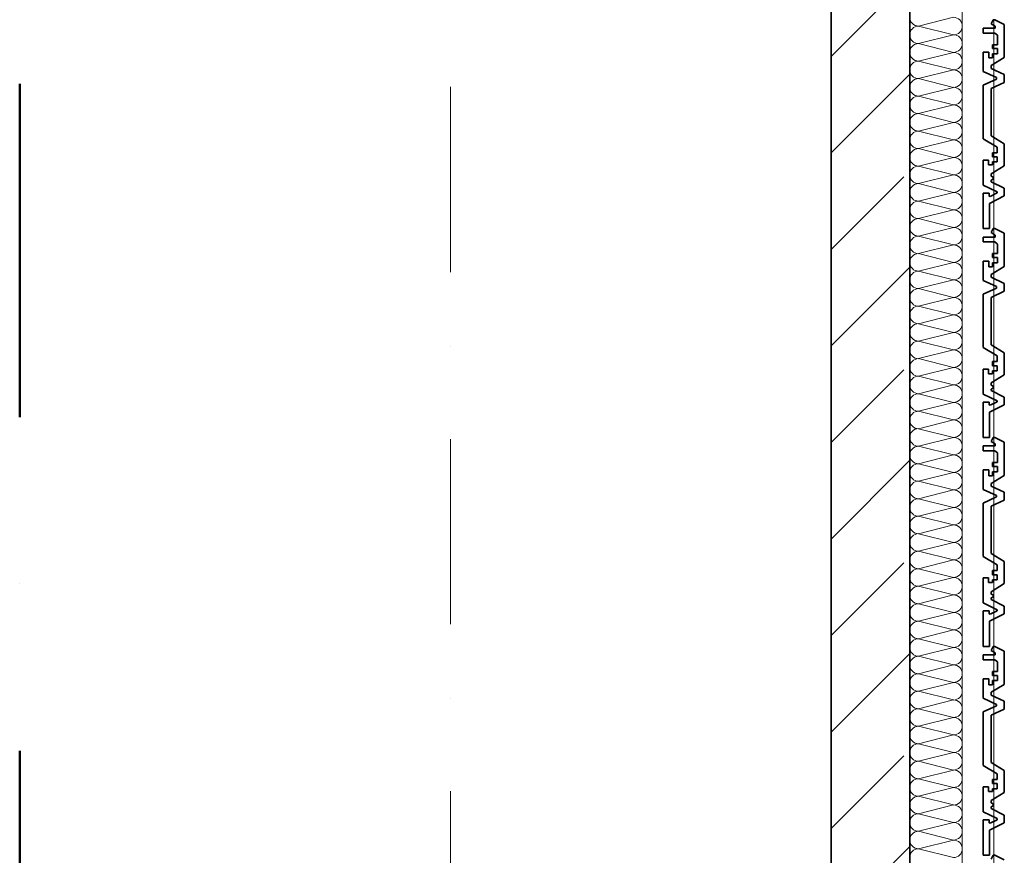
# Model space of a CAD drawing. Header units: metres. Extents: x -177922 to 5550634, y -507967 to 368279.
# Tile 58 of 125: x 3696373 to 3698248, y -81075 to -79483. Entities that reach past the tile are written whole.
import ezdxf

# ---------------------------------------------------------------- set-up
doc = ezdxf.new("R2010")
doc.units = ezdxf.units.M
doc.header["$LTSCALE"] = 0.05
doc.header["$PDSIZE"] = 0.8
doc.linetypes.add('Strichpunktlinie', pattern=[13405.555248, 7055.555344, -3527.777672, 0, -2822.222233])
doc.linetypes.add('Strichpunktlinie_ lang', pattern=[25400, 12700, -6350, 0, -6350])
for name, color, linetype in [('A_1_Bauteilschraffuren', 7, 'Continuous'), ('A_1_Fassaden', 7, 'Continuous'), ('A_1_Wände_Außen', 7, 'Continuous'), ('A_3_Achsen_Raster', 7, 'Continuous'), ('A_3_Schnittführung', 7, 'Continuous')]:
    doc.layers.add(name, color=color, linetype=linetype)

# ---------------------------------------------------------------- blocks, each defined once
blk = doc.blocks.new('*X112', base_point=(3733493.5, -38278.9))
at = {"layer": 'A_1_Bauteilschraffuren', "color": 253, "linetype": 'Continuous', "lineweight": 13}
for p, q in [((3698151.8, -79478.9), (3698085.2, -79495.6)), ((3698151.8, -79512.3), (3698085.2, -79495.6)), ((3698151.8, -79512.3), (3698085.2, -79528.9)), ((3698151.8, -79545.6), (3698085.2, -79528.9)), ((3698151.8, -79545.6), (3698085.2, -79562.3)), ((3698151.8, -79578.9), (3698085.2, -79562.3)), ((3698151.8, -79578.9), (3698085.2, -79595.6)), ((3698151.8, -79612.3), (3698085.2, -79595.6)), ((3698151.8, -79612.3), (3698085.2, -79628.9)), ((3698151.8, -79645.6), (3698085.2, -79628.9)), ((3698151.8, -79645.6), (3698085.2, -79662.3)), ((3698151.8, -79678.9), (3698085.2, -79662.3)), ((3698151.8, -79678.9), (3698085.2, -79695.6)), ((3698151.8, -79712.3), (3698085.2, -79695.6)), ((3698151.8, -79712.3), (3698085.2, -79728.9)), ((3698151.8, -79745.6), (3698085.2, -79728.9)), ((3698151.8, -79745.6), (3698085.2, -79762.3)), ((3698151.8, -79778.9), (3698085.2, -79762.3)), ((3698151.8, -79778.9), (3698085.2, -79795.6)), ((3698151.8, -79812.3), (3698085.2, -79795.6)), ((3698151.8, -79812.3), (3698085.2, -79828.9)), ((3698151.8, -79845.6), (3698085.2, -79828.9)), ((3698151.8, -79845.6), (3698085.2, -79862.3)), ((3698151.8, -79878.9), (3698085.2, -79862.3)), ((3698151.8, -79878.9), (3698085.2, -79895.6)), ((3698151.8, -79912.3), (3698085.2, -79895.6)), ((3698151.8, -79912.3), (3698085.2, -79928.9)), ((3698151.8, -79945.6), (3698085.2, -79928.9)), ((3698151.8, -79945.6), (3698085.2, -79962.3)), ((3698151.8, -79978.9), (3698085.2, -79962.3)), ((3698151.8, -79978.9), (3698085.2, -79995.6)), ((3698151.8, -80012.3), (3698085.2, -79995.6)), ((3698151.8, -80012.3), (3698085.2, -80028.9)), ((3698151.8, -80045.6), (3698085.2, -80028.9)), ((3698151.8, -80045.6), (3698085.2, -80062.3)), ((3698151.8, -80078.9), (3698085.2, -80062.3)), ((3698151.8, -80078.9), (3698085.2, -80095.6)), ((3698151.8, -80112.3), (3698085.2, -80095.6)), ((3698151.8, -80112.3), (3698085.2, -80128.9)), ((3698151.8, -80145.6), (3698085.2, -80128.9)), ((3698151.8, -80145.6), (3698085.2, -80162.3)), ((3698151.8, -80178.9), (3698085.2, -80162.3)), ((3698151.8, -80178.9), (3698085.2, -80195.6)), ((3698151.8, -80212.3), (3698085.2, -80195.6)), ((3698151.8, -80212.3), (3698085.2, -80228.9)), ((3698151.8, -80245.6), (3698085.2, -80228.9)), ((3698151.8, -80245.6), (3698085.2, -80262.3)), ((3698151.8, -80278.9), (3698085.2, -80262.3)), ((3698151.8, -80278.9), (3698085.2, -80295.6)), ((3698151.8, -80312.3), (3698085.2, -80295.6)), ((3698151.8, -80312.3), (3698085.2, -80328.9)), ((3698151.8, -80345.6), (3698085.2, -80328.9)), ((3698151.8, -80345.6), (3698085.2, -80362.3)), ((3698151.8, -80378.9), (3698085.2, -80362.3)), ((3698151.8, -80378.9), (3698085.2, -80395.6)), ((3698151.8, -80412.3), (3698085.2, -80395.6)), ((3698151.8, -80412.3), (3698085.2, -80428.9)), ((3698151.8, -80445.6), (3698085.2, -80428.9)), ((3698151.8, -80445.6), (3698085.2, -80462.3)), ((3698151.8, -80478.9), (3698085.2, -80462.3)), ((3698151.8, -80478.9), (3698085.2, -80495.6)), ((3698151.8, -80512.3), (3698085.2, -80495.6)), ((3698151.8, -80512.3), (3698085.2, -80528.9)), ((3698151.8, -80545.6), (3698085.2, -80528.9)), ((3698151.8, -80545.6), (3698085.2, -80562.3)), ((3698151.8, -80578.9), (3698085.2, -80562.3)), ((3698151.8, -80578.9), (3698085.2, -80595.6)), ((3698151.8, -80612.3), (3698085.2, -80595.6)), ((3698151.8, -80612.3), (3698085.2, -80628.9)), ((3698151.8, -80645.6), (3698085.2, -80628.9)), ((3698151.8, -80645.6), (3698085.2, -80662.3)), ((3698151.8, -80678.9), (3698085.2, -80662.3)), ((3698151.8, -80678.9), (3698085.2, -80695.6)), ((3698151.8, -80712.3), (3698085.2, -80695.6)), ((3698151.8, -80712.3), (3698085.2, -80728.9)), ((3698151.8, -80745.6), (3698085.2, -80728.9)), ((3698151.8, -80745.6), (3698085.2, -80762.3)), ((3698151.8, -80778.9), (3698085.2, -80762.3)), ((3698151.8, -80778.9), (3698085.2, -80795.6)), ((3698151.8, -80812.3), (3698085.2, -80795.6)), ((3698151.8, -80812.3), (3698085.2, -80828.9)), ((3698151.8, -80845.6), (3698085.2, -80828.9)), ((3698151.8, -80845.6), (3698085.2, -80862.3)), ((3698151.8, -80878.9), (3698085.2, -80862.3)), ((3698151.8, -80878.9), (3698085.2, -80895.6)), ((3698151.8, -80912.3), (3698085.2, -80895.6)), ((3698151.8, -80912.3), (3698085.2, -80928.9)), ((3698151.8, -80945.6), (3698085.2, -80928.9)), ((3698151.8, -80945.6), (3698085.2, -80962.3)), ((3698151.8, -80978.9), (3698085.2, -80962.3)), ((3698151.8, -80978.9), (3698085.2, -80995.6)), ((3698151.8, -81012.3), (3698085.2, -80995.6)), ((3698151.8, -81012.3), (3698085.2, -81028.9)), ((3698151.8, -81045.6), (3698085.2, -81028.9)), ((3698151.8, -81045.6), (3698085.2, -81062.3)), ((3698151.8, -81078.9), (3698085.2, -81062.3))]:
    blk.add_line(p, q, dxfattribs=at)
for centre, start, end in [((3698085.2, -79478.9), 180, 270), ((3698151.8, -79495.6), 0, 90), ((3698085.2, -79512.3), 90, 180), ((3698151.8, -79495.6), 270, 0), ((3698085.2, -79512.3), 180, 270), ((3698151.8, -79528.9), 0, 90), ((3698085.2, -79545.6), 90, 180), ((3698085.2, -79545.6), 180, 270), ((3698151.8, -79528.9), 270, 0), ((3698151.8, -79562.3), 0, 90), ((3698085.2, -79578.9), 90, 180), ((3698151.8, -79562.3), 270, 0), ((3698085.2, -79578.9), 180, 270), ((3698151.8, -79595.6), 0, 90), ((3698085.2, -79612.3), 90, 180), ((3698151.8, -79595.6), 270, 0), ((3698085.2, -79612.3), 180, 270), ((3698151.8, -79628.9), 0, 90), ((3698085.2, -79645.6), 90, 180), ((3698151.8, -79628.9), 270, 0), ((3698085.2, -79645.6), 180, 270), ((3698151.8, -79662.3), 0, 90), ((3698085.2, -79678.9), 90, 180), ((3698151.8, -79662.3), 270, 0), ((3698085.2, -79678.9), 180, 270), ((3698085.2, -79712.3), 90, 180), ((3698151.8, -79695.6), 0, 90), ((3698151.8, -79695.6), 270, 0), ((3698085.2, -79712.3), 180, 270), ((3698151.8, -79728.9), 0, 90), ((3698085.2, -79745.6), 90, 180), ((3698151.8, -79728.9), 270, 0), ((3698085.2, -79745.6), 180, 270), ((3698151.8, -79762.3), 0, 90), ((3698085.2, -79778.9), 90, 180), ((3698151.8, -79762.3), 270, 0), ((3698085.2, -79778.9), 180, 270), ((3698151.8, -79795.6), 0, 90), ((3698085.2, -79812.3), 90, 180), ((3698151.8, -79795.6), 270, 0), ((3698085.2, -79812.3), 180, 270), ((3698151.8, -79828.9), 0, 90), ((3698085.2, -79845.6), 90, 180), ((3698085.2, -79845.6), 180, 270), ((3698151.8, -79828.9), 270, 0), ((3698151.8, -79862.3), 0, 90), ((3698085.2, -79878.9), 90, 180), ((3698151.8, -79862.3), 270, 0), ((3698085.2, -79878.9), 180, 270), ((3698151.8, -79895.6), 0, 90), ((3698085.2, -79912.3), 90, 180), ((3698151.8, -79895.6), 270, 0), ((3698085.2, -79912.3), 180, 270), ((3698151.8, -79928.9), 0, 90), ((3698085.2, -79945.6), 90, 180), ((3698151.8, -79928.9), 270, 0), ((3698085.2, -79945.6), 180, 270), ((3698151.8, -79962.3), 0, 90), ((3698085.2, -79978.9), 90, 180), ((3698151.8, -79962.3), 270, 0), ((3698085.2, -79978.9), 180, 270), ((3698085.2, -80012.3), 90, 180), ((3698151.8, -79995.6), 0, 90), ((3698151.8, -79995.6), 270, 0), ((3698085.2, -80012.3), 180, 270), ((3698151.8, -80028.9), 0, 90), ((3698085.2, -80045.6), 90, 180), ((3698151.8, -80028.9), 270, 0), ((3698085.2, -80045.6), 180, 270), ((3698151.8, -80062.3), 0, 90), ((3698085.2, -80078.9), 90, 180), ((3698151.8, -80062.3), 270, 0), ((3698085.2, -80078.9), 180, 270), ((3698151.8, -80095.6), 0, 90), ((3698085.2, -80112.3), 90, 180), ((3698151.8, -80095.6), 270, 0), ((3698085.2, -80112.3), 180, 270), ((3698151.8, -80128.9), 0, 90), ((3698085.2, -80145.6), 90, 180), ((3698085.2, -80145.6), 180, 270), ((3698151.8, -80128.9), 270, 0), ((3698151.8, -80162.3), 0, 90), ((3698085.2, -80178.9), 90, 180), ((3698151.8, -80162.3), 270, 0), ((3698085.2, -80178.9), 180, 270), ((3698151.8, -80195.6), 0, 90), ((3698085.2, -80212.3), 90, 180), ((3698151.8, -80195.6), 270, 0), ((3698085.2, -80212.3), 180, 270), ((3698151.8, -80228.9), 0, 90), ((3698085.2, -80245.6), 90, 180), ((3698151.8, -80228.9), 270, 0), ((3698085.2, -80245.6), 180, 270), ((3698151.8, -80262.3), 0, 90), ((3698085.2, -80278.9), 90, 180), ((3698151.8, -80262.3), 270, 0), ((3698085.2, -80278.9), 180, 270), ((3698085.2, -80312.3), 90, 180), ((3698151.8, -80295.6), 0, 90), ((3698151.8, -80295.6), 270, 0), ((3698085.2, -80312.3), 180, 270), ((3698151.8, -80328.9), 0, 90), ((3698085.2, -80345.6), 90, 180), ((3698151.8, -80328.9), 270, 0), ((3698085.2, -80345.6), 180, 270), ((3698151.8, -80362.3), 0, 90), ((3698085.2, -80378.9), 90, 180), ((3698151.8, -80362.3), 270, 0), ((3698085.2, -80378.9), 180, 270), ((3698151.8, -80395.6), 0, 90), ((3698085.2, -80412.3), 90, 180), ((3698151.8, -80395.6), 270, 0), ((3698085.2, -80412.3), 180, 270), ((3698151.8, -80428.9), 0, 90), ((3698085.2, -80445.6), 90, 180), ((3698085.2, -80445.6), 180, 270), ((3698151.8, -80428.9), 270, 0), ((3698151.8, -80462.3), 0, 90), ((3698085.2, -80478.9), 90, 180), ((3698151.8, -80462.3), 270, 0), ((3698085.2, -80478.9), 180, 270), ((3698151.8, -80495.6), 0, 90), ((3698085.2, -80512.3), 90, 180), ((3698151.8, -80495.6), 270, 0), ((3698085.2, -80512.3), 180, 270), ((3698151.8, -80528.9), 0, 90), ((3698085.2, -80545.6), 90, 180), ((3698151.8, -80528.9), 270, 0), ((3698085.2, -80545.6), 180, 270), ((3698151.8, -80562.3), 0, 90), ((3698085.2, -80578.9), 90, 180), ((3698151.8, -80562.3), 270, 0), ((3698085.2, -80578.9), 180, 270), ((3698085.2, -80612.3), 90, 180), ((3698151.8, -80595.6), 0, 90), ((3698151.8, -80595.6), 270, 0), ((3698085.2, -80612.3), 180, 270), ((3698151.8, -80628.9), 0, 90), ((3698085.2, -80645.6), 90, 180), ((3698151.8, -80628.9), 270, 0), ((3698085.2, -80645.6), 180, 270), ((3698151.8, -80662.3), 0, 90), ((3698085.2, -80678.9), 90, 180), ((3698151.8, -80662.3), 270, 0), ((3698085.2, -80678.9), 180, 270), ((3698151.8, -80695.6), 0, 90), ((3698085.2, -80712.3), 90, 180), ((3698151.8, -80695.6), 270, 0), ((3698085.2, -80712.3), 180, 270), ((3698151.8, -80728.9), 0, 90), ((3698085.2, -80745.6), 90, 180), ((3698085.2, -80745.6), 180, 270), ((3698151.8, -80728.9), 270, 0), ((3698151.8, -80762.3), 0, 90), ((3698085.2, -80778.9), 90, 180), ((3698151.8, -80762.3), 270, 0), ((3698085.2, -80778.9), 180, 270), ((3698151.8, -80795.6), 0, 90), ((3698085.2, -80812.3), 90, 180), ((3698151.8, -80795.6), 270, 0), ((3698085.2, -80812.3), 180, 270), ((3698151.8, -80828.9), 0, 90), ((3698085.2, -80845.6), 90, 180), ((3698151.8, -80828.9), 270, 0), ((3698085.2, -80845.6), 180, 270), ((3698151.8, -80862.3), 0, 90), ((3698085.2, -80878.9), 90, 180), ((3698151.8, -80862.3), 270, 0), ((3698085.2, -80878.9), 180, 270), ((3698085.2, -80912.3), 90, 180), ((3698151.8, -80895.6), 0, 90), ((3698151.8, -80895.6), 270, 0), ((3698085.2, -80912.3), 180, 270), ((3698151.8, -80928.9), 0, 90), ((3698085.2, -80945.6), 90, 180), ((3698151.8, -80928.9), 270, 0), ((3698085.2, -80945.6), 180, 270), ((3698151.8, -80962.3), 0, 90), ((3698085.2, -80978.9), 90, 180), ((3698151.8, -80962.3), 270, 0), ((3698085.2, -80978.9), 180, 270), ((3698151.8, -80995.6), 0, 90), ((3698085.2, -81012.3), 90, 180), ((3698151.8, -80995.6), 270, 0), ((3698085.2, -81012.3), 180, 270), ((3698151.8, -81028.9), 0, 90), ((3698085.2, -81045.6), 90, 180), ((3698085.2, -81045.6), 180, 270), ((3698151.8, -81028.9), 270, 0), ((3698151.8, -81062.3), 0, 90), ((3698085.2, -81078.9), 90, 180), ((3698151.8, -81062.3), 270, 0)]:
    blk.add_arc(centre, 16.7, start, end, dxfattribs=at)

msp = doc.modelspace()

# ---------------------------------------------------------------- hatches: boundary and pattern name
at = {"layer": 'A_1_Bauteilschraffuren', "linetype": 'Continuous', "lineweight": 13}
h = msp.add_hatch(dxfattribs=at)
h.set_pattern_fill('Beton__Stahlbeton_0006', color=253, style=0, pattern_type=2)
h.set_pattern_definition([(45, (3733493.5, -38278.93), (-183.8478, 183.8478), []), (45, (3733401.57, -38187), (-183.8478, 183.8478), [195, -65])])
h.paths.add_polyline_path([(3698068.496, -82753.926), (3698068.496, -59193.926), (3697918.496, -59193.926), (3697918.496, -82753.926)])

# ---------------------------------------------------------------- linework, layer by layer
at = {"layer": 'A_1_Fassaden', "color": 7, "linetype": 'Continuous', "lineweight": 35}
for p, q in [((3698227.455, -79483.426), (3698223.517, -79491.069)), ((3698230.515, -79483.426), (3698227.455, -79483.426)), ((3698230.515, -79483.426), (3698248.496, -79492.278)), ((3698208.496, -79499.548), (3698208.496, -79508.786)), ((3698231.188, -79499.548), (3698208.496, -79499.548)), ((3698230.275, -79508.786), (3698208.496, -79508.786)), ((3698223.517, -79491.069), (3698231.188, -79495.673)), ((3698230.275, -79508.786), (3698235.632, -79512.809)), ((3698231.188, -79495.673), (3698231.188, -79499.548)), ((3698248.496, -79492.278), (3698248.496, -79555.734)), ((3698235.632, -79512.809), (3698235.632, -79530.987)), ((3698208.496, -79545.284), (3698208.496, -79582.153)), ((3698219.122, -79545.284), (3698208.496, -79545.284)), ((3698219.122, -79545.284), (3698219.122, -79556.36)), ((3698225.989, -79530.987), (3698225.989, -79538.58)), ((3698235.632, -79530.987), (3698225.989, -79530.987)), ((3698235.632, -79538.58), (3698225.989, -79538.58)), ((3698235.632, -79538.58), (3698235.632, -79548.551)), ((3698225.989, -79556.36), (3698219.122, -79556.36)), ((3698248.496, -79555.734), (3698223.186, -79570.802)), ((3698225.989, -79548.551), (3698225.989, -79556.36)), ((3698235.632, -79548.551), (3698225.989, -79548.551)), ((3698208.496, -79582.153), (3698233.807, -79593.767)), ((3698223.186, -79570.802), (3698223.186, -79576.069)), ((3698223.186, -79576.069), (3698248.496, -79587.682)), ((3698233.807, -79596.63), (3698208.496, -79608.243)), ((3698248.496, -79602.718), (3698223.186, -79614.331)), ((3698233.807, -79593.767), (3698233.807, -79596.63)), ((3698248.496, -79587.682), (3698248.496, -79602.718)), ((3698208.496, -79608.243), (3698208.496, -79710.084)), ((3698223.186, -79614.331), (3698223.186, -79704.536)), ((3698208.496, -79710.084), (3698234.814, -79725.93)), ((3698223.186, -79704.536), (3698248.496, -79719.775)), ((3698234.814, -79725.93), (3698234.814, -79736.839)), ((3698248.496, -79719.775), (3698248.496, -79761.782)), ((3698208.496, -79750.949), (3698208.496, -79798.508)), ((3698218.696, -79750.949), (3698208.496, -79750.949)), ((3698218.696, -79750.949), (3698218.696, -79759.7)), ((3698226.041, -79736.839), (3698226.041, -79744.661)), ((3698234.814, -79736.839), (3698226.041, -79736.839)), ((3698234.814, -79744.661), (3698226.041, -79744.661)), ((3698234.814, -79744.661), (3698234.814, -79754.363)), ((3698226.041, -79759.7), (3698218.696, -79759.7)), ((3698248.496, -79761.782), (3698223.186, -79777.022)), ((3698226.041, -79754.363), (3698226.041, -79759.7)), ((3698234.814, -79754.363), (3698226.041, -79754.363)), ((3698223.186, -79777.022), (3698223.186, -79781.538)), ((3698223.186, -79781.538), (3698227.327, -79783.298)), ((3698227.327, -79787.216), (3698223.186, -79788.976)), ((3698223.186, -79788.976), (3698223.186, -79792.027)), ((3698227.327, -79783.298), (3698227.327, -79787.216)), ((3698208.496, -79798.508), (3698234.601, -79811.439)), ((3698223.186, -79792.027), (3698248.496, -79804.565)), ((3698248.496, -79804.565), (3698248.496, -79819.13)), ((3698208.496, -79813.781), (3698208.496, -79881.259)), ((3698219.402, -79813.781), (3698208.496, -79813.781)), ((3698219.402, -79813.781), (3698219.402, -79819.2)), ((3698219.402, -79819.2), (3698221.328, -79819.997)), ((3698248.496, -79819.13), (3698220.162, -79833.166)), ((3698234.601, -79813.422), (3698221.328, -79819.997)), ((3698234.601, -79811.439), (3698234.601, -79813.422)), ((3698220.162, -79833.166), (3698220.162, -79881.259)), ((3698220.162, -79881.259), (3698208.496, -79881.259)), ((3698227.455, -79881.259), (3698223.517, -79888.902)), ((3698230.515, -79881.259), (3698227.455, -79881.259)), ((3698230.515, -79881.259), (3698248.496, -79890.112)), ((3698208.496, -79897.381), (3698208.496, -79906.619)), ((3698231.188, -79897.381), (3698208.496, -79897.381)), ((3698223.517, -79888.902), (3698231.188, -79893.507)), ((3698231.188, -79893.507), (3698231.188, -79897.381)), ((3698248.496, -79890.112), (3698248.496, -79953.567)), ((3698230.275, -79906.619), (3698208.496, -79906.619)), ((3698230.275, -79906.619), (3698235.632, -79910.642)), ((3698235.632, -79910.642), (3698235.632, -79928.82)), ((3698225.989, -79928.82), (3698225.989, -79936.413)), ((3698235.632, -79928.82), (3698225.989, -79928.82)), ((3698235.632, -79936.413), (3698225.989, -79936.413)), ((3698235.632, -79936.413), (3698235.632, -79946.385)), ((3698208.496, -79943.117), (3698208.496, -79979.987)), ((3698219.122, -79943.117), (3698208.496, -79943.117)), ((3698219.122, -79943.117), (3698219.122, -79954.194)), ((3698225.989, -79954.194), (3698219.122, -79954.194)), ((3698248.496, -79953.567), (3698223.186, -79968.636)), ((3698225.989, -79946.385), (3698225.989, -79954.194)), ((3698235.632, -79946.385), (3698225.989, -79946.385)), ((3698223.186, -79968.636), (3698223.186, -79973.902)), ((3698223.186, -79973.902), (3698248.496, -79985.516)), ((3698208.496, -79979.987), (3698233.807, -79991.6)), ((3698233.807, -79994.464), (3698208.496, -80006.077)), ((3698233.807, -79991.6), (3698233.807, -79994.464)), ((3698248.496, -79985.516), (3698248.496, -80000.551)), ((3698208.496, -80006.077), (3698208.496, -80107.918)), ((3698248.496, -80000.551), (3698223.186, -80012.164)), ((3698223.186, -80012.164), (3698223.186, -80102.369)), ((3698208.496, -80107.918), (3698234.814, -80123.763)), ((3698223.186, -80102.369), (3698248.496, -80117.608)), ((3698234.814, -80123.763), (3698234.814, -80134.672)), ((3698248.496, -80117.608), (3698248.496, -80159.616)), ((3698226.041, -80134.672), (3698226.041, -80142.495)), ((3698234.814, -80134.672), (3698226.041, -80134.672)), ((3698234.814, -80142.495), (3698226.041, -80142.495)), ((3698234.814, -80142.495), (3698234.814, -80152.196)), ((3698208.496, -80148.783), (3698208.496, -80196.341)), ((3698218.696, -80148.783), (3698208.496, -80148.783)), ((3698218.696, -80148.783), (3698218.696, -80157.533)), ((3698226.041, -80157.533), (3698218.696, -80157.533)), ((3698248.496, -80159.616), (3698223.186, -80174.855)), ((3698226.041, -80152.196), (3698226.041, -80157.533)), ((3698234.814, -80152.196), (3698226.041, -80152.196)), ((3698223.186, -80174.855), (3698223.186, -80179.372)), ((3698223.186, -80179.372), (3698227.327, -80181.132)), ((3698227.327, -80181.132), (3698227.327, -80185.049)), ((3698208.496, -80196.341), (3698234.601, -80209.272)), ((3698227.327, -80185.049), (3698223.186, -80186.809)), ((3698223.186, -80186.809), (3698223.186, -80189.86)), ((3698223.186, -80189.86), (3698248.496, -80202.398)), ((3698248.496, -80202.398), (3698248.496, -80216.963)), ((3698208.496, -80211.614), (3698208.496, -80279.092)), ((3698219.402, -80211.614), (3698208.496, -80211.614)), ((3698219.402, -80211.614), (3698219.402, -80217.033)), ((3698219.402, -80217.033), (3698221.328, -80217.831)), ((3698248.496, -80216.963), (3698220.162, -80230.999)), ((3698234.601, -80211.256), (3698221.328, -80217.831)), ((3698234.601, -80209.272), (3698234.601, -80211.256)), ((3698220.162, -80230.999), (3698220.162, -80279.092)), ((3698220.162, -80279.092), (3698208.496, -80279.092)), ((3698208.496, -80295.215), (3698208.496, -80304.452)), ((3698231.188, -80295.215), (3698208.496, -80295.215)), ((3698227.455, -80279.092), (3698223.517, -80286.736)), ((3698223.517, -80286.736), (3698231.188, -80291.34)), ((3698230.515, -80279.092), (3698227.455, -80279.092)), ((3698230.515, -80279.092), (3698248.496, -80287.945)), ((3698231.188, -80291.34), (3698231.188, -80295.215)), ((3698248.496, -80287.945), (3698248.496, -80351.401)), ((3698230.275, -80304.452), (3698208.496, -80304.452)), ((3698230.275, -80304.452), (3698235.632, -80308.475)), ((3698235.632, -80308.475), (3698235.632, -80326.654)), ((3698225.989, -80326.654), (3698225.989, -80334.246)), ((3698235.632, -80326.654), (3698225.989, -80326.654)), ((3698235.632, -80334.246), (3698225.989, -80334.246)), ((3698235.632, -80334.246), (3698235.632, -80344.218)), ((3698208.496, -80340.95), (3698208.496, -80377.82)), ((3698219.122, -80340.95), (3698208.496, -80340.95)), ((3698219.122, -80340.95), (3698219.122, -80352.027)), ((3698225.989, -80352.027), (3698219.122, -80352.027)), ((3698248.496, -80351.401), (3698223.186, -80366.469)), ((3698225.989, -80344.218), (3698225.989, -80352.027)), ((3698235.632, -80344.218), (3698225.989, -80344.218)), ((3698223.186, -80366.469), (3698223.186, -80371.736)), ((3698223.186, -80371.736), (3698248.496, -80383.349)), ((3698208.496, -80377.82), (3698233.807, -80389.433)), ((3698233.807, -80389.433), (3698233.807, -80392.297)), ((3698248.496, -80383.349), (3698248.496, -80398.384)), ((3698233.807, -80392.297), (3698208.496, -80403.91)), ((3698208.496, -80403.91), (3698208.496, -80505.751)), ((3698248.496, -80398.384), (3698223.186, -80409.998)), ((3698223.186, -80409.998), (3698223.186, -80500.202)), ((3698223.186, -80500.202), (3698248.496, -80515.442)), ((3698208.496, -80505.751), (3698234.814, -80521.597)), ((3698234.814, -80521.597), (3698234.814, -80532.506)), ((3698248.496, -80515.442), (3698248.496, -80557.449)), ((3698226.041, -80532.506), (3698226.041, -80540.328)), ((3698234.814, -80532.506), (3698226.041, -80532.506)), ((3698234.814, -80540.328), (3698226.041, -80540.328)), ((3698234.814, -80540.328), (3698234.814, -80550.03)), ((3698208.496, -80546.616), (3698208.496, -80594.174)), ((3698218.696, -80546.616), (3698208.496, -80546.616)), ((3698218.696, -80546.616), (3698218.696, -80555.367)), ((3698226.041, -80555.367), (3698218.696, -80555.367)), ((3698248.496, -80557.449), (3698223.186, -80572.688)), ((3698226.041, -80550.03), (3698226.041, -80555.367)), ((3698234.814, -80550.03), (3698226.041, -80550.03)), ((3698223.186, -80572.688), (3698223.186, -80577.205)), ((3698223.186, -80577.205), (3698227.327, -80578.965)), ((3698208.496, -80594.174), (3698234.601, -80607.106)), ((3698227.327, -80582.882), (3698223.186, -80584.643)), ((3698223.186, -80584.643), (3698223.186, -80587.694)), ((3698223.186, -80587.694), (3698248.496, -80600.231)), ((3698227.327, -80578.965), (3698227.327, -80582.882)), ((3698208.496, -80609.447), (3698208.496, -80676.926)), ((3698219.402, -80609.447), (3698208.496, -80609.447)), ((3698219.402, -80609.447), (3698219.402, -80614.866)), ((3698219.402, -80614.866), (3698221.328, -80615.664)), ((3698248.496, -80614.797), (3698220.162, -80628.833)), ((3698234.601, -80609.089), (3698221.328, -80615.664)), ((3698234.601, -80607.106), (3698234.601, -80609.089)), ((3698248.496, -80600.231), (3698248.496, -80614.797)), ((3698220.162, -80628.833), (3698220.162, -80676.926)), ((3698220.162, -80676.926), (3698208.496, -80676.926)), ((3698227.455, -80676.926), (3698223.517, -80684.569)), ((3698223.517, -80684.569), (3698231.188, -80689.173)), ((3698230.515, -80676.926), (3698227.455, -80676.926)), ((3698230.515, -80676.926), (3698248.496, -80685.778)), ((3698231.188, -80689.173), (3698231.188, -80693.048)), ((3698248.496, -80685.778), (3698248.496, -80749.234)), ((3698208.496, -80693.048), (3698208.496, -80702.286)), ((3698231.188, -80693.048), (3698208.496, -80693.048)), ((3698230.275, -80702.286), (3698208.496, -80702.286)), ((3698230.275, -80702.286), (3698235.632, -80706.309)), ((3698235.632, -80706.309), (3698235.632, -80724.487)), ((3698225.989, -80724.487), (3698225.989, -80732.08)), ((3698235.632, -80724.487), (3698225.989, -80724.487)), ((3698208.496, -80738.784), (3698208.496, -80775.653)), ((3698219.122, -80738.784), (3698208.496, -80738.784)), ((3698219.122, -80738.784), (3698219.122, -80749.86)), ((3698235.632, -80732.08), (3698225.989, -80732.08)), ((3698225.989, -80742.051), (3698225.989, -80749.86)), ((3698235.632, -80742.051), (3698225.989, -80742.051)), ((3698235.632, -80732.08), (3698235.632, -80742.051)), ((3698225.989, -80749.86), (3698219.122, -80749.86)), ((3698248.496, -80749.234), (3698223.186, -80764.302)), ((3698223.186, -80764.302), (3698223.186, -80769.569)), ((3698208.496, -80775.653), (3698233.807, -80787.267)), ((3698223.186, -80769.569), (3698248.496, -80781.182)), ((3698248.496, -80781.182), (3698248.496, -80796.218)), ((3698233.807, -80790.13), (3698208.496, -80801.743)), ((3698208.496, -80801.743), (3698208.496, -80903.584)), ((3698248.496, -80796.218), (3698223.186, -80807.831)), ((3698233.807, -80787.267), (3698233.807, -80790.13)), ((3698223.186, -80807.831), (3698223.186, -80898.036)), ((3698208.496, -80903.584), (3698234.814, -80919.43)), ((3698223.186, -80898.036), (3698248.496, -80913.275)), ((3698248.496, -80913.275), (3698248.496, -80955.282)), ((3698226.041, -80930.339), (3698226.041, -80938.161)), ((3698234.814, -80930.339), (3698226.041, -80930.339)), ((3698234.814, -80919.43), (3698234.814, -80930.339)), ((3698208.496, -80944.449), (3698208.496, -80992.008)), ((3698218.696, -80944.449), (3698208.496, -80944.449)), ((3698218.696, -80944.449), (3698218.696, -80953.2)), ((3698234.814, -80938.161), (3698226.041, -80938.161)), ((3698226.041, -80947.863), (3698226.041, -80953.2)), ((3698234.814, -80947.863), (3698226.041, -80947.863)), ((3698234.814, -80938.161), (3698234.814, -80947.863)), ((3698226.041, -80953.2), (3698218.696, -80953.2)), ((3698248.496, -80955.282), (3698223.186, -80970.522)), ((3698223.186, -80970.522), (3698223.186, -80975.038)), ((3698223.186, -80975.038), (3698227.327, -80976.798)), ((3698227.327, -80980.716), (3698223.186, -80982.476)), ((3698223.186, -80982.476), (3698223.186, -80985.527)), ((3698223.186, -80985.527), (3698248.496, -80998.065)), ((3698227.327, -80976.798), (3698227.327, -80980.716)), ((3698208.496, -80992.008), (3698234.601, -81004.939)), ((3698208.496, -81007.281), (3698208.496, -81074.759)), ((3698219.402, -81007.281), (3698208.496, -81007.281)), ((3698219.402, -81007.281), (3698219.402, -81012.7)), ((3698234.601, -81006.922), (3698221.328, -81013.497)), ((3698234.601, -81004.939), (3698234.601, -81006.922)), ((3698248.496, -80998.065), (3698248.496, -81012.63)), ((3698219.402, -81012.7), (3698221.328, -81013.497)), ((3698248.496, -81012.63), (3698220.162, -81026.666)), ((3698220.162, -81026.666), (3698220.162, -81074.759)), ((3698220.162, -81074.759), (3698208.496, -81074.759)), ((3698227.455, -81074.759), (3698223.517, -81082.402)), ((3698230.515, -81074.759), (3698227.455, -81074.759)), ((3698230.515, -81074.759), (3698248.496, -81083.612))]:
    msp.add_line(p, q, dxfattribs=at)
at = {"layer": 'A_1_Fassaden', "color": 45, "linetype": 'Continuous', "lineweight": 18}
for p, q in [((3698228.496, -79483.426), (3698228.496, -79881.259)), ((3698228.496, -79483.426), (3698228.496, -79881.259)), ((3698228.496, -79881.259), (3698228.496, -80279.092)), ((3698228.496, -79881.259), (3698228.496, -80279.092)), ((3698228.496, -80279.092), (3698228.496, -80676.926)), ((3698228.496, -80279.092), (3698228.496, -80676.926)), ((3698228.496, -80676.926), (3698228.496, -81074.759)), ((3698228.496, -80676.926), (3698228.496, -81074.759)), ((3698228.496, -81074.759), (3698228.496, -81472.592)), ((3698228.496, -81074.759), (3698228.496, -81472.592))]:
    msp.add_line(p, q, dxfattribs=at)
for p in [(3698228.496, -79881.259), (3698228.496, -79881.259), (3698228.496, -80279.092), (3698228.496, -80279.092), (3698228.496, -80676.926), (3698228.496, -80676.926), (3698228.496, -81074.759), (3698228.496, -81074.759)]:
    msp.add_point(p, dxfattribs=at)
at = {"layer": 'A_1_Wände_Außen', "color": 7, "linetype": 'Continuous', "lineweight": 35}
msp.add_line((3698068.496, -82753.926), (3698068.496, -59193.926), dxfattribs=at)
at = {"layer": 'A_1_Wände_Außen', "color": 7, "linetype": 'Continuous', "lineweight": 35, "flags": 128}
msp.add_lwpolyline([(3697918.496, -59193.926), (3697918.496, -82753.926)], dxfattribs=at)
at = {"layer": 'A_1_Wände_Außen', "color": 7, "linetype": 'Continuous', "lineweight": 18, "flags": 128}
msp.add_lwpolyline([(3698168.496, -83003.926), (3698168.496, -59193.926)], dxfattribs=at)
at = {"layer": 'A_3_Achsen_Raster', "color": 7, "linetype": 'Strichpunktlinie', "lineweight": 13}
msp.add_line((3697193.496, -85997.774), (3697193.496, -37797.774), dxfattribs=at)
at = {"layer": 'A_3_Schnittführung', "color": 7, "linetype": 'Strichpunktlinie_ lang', "lineweight": 50}
msp.add_line((3696373.278, -12290.173), (3696373.278, -84477.748), dxfattribs=at)

# ---------------------------------------------------------------- block references
at = {"layer": 'A_1_Wände_Außen', "color": 7, "lineweight": 25}
msp.add_blockref('*X112', (3733493.496, -38278.926), dxfattribs=at)

doc.saveas('drawing.dxf')
